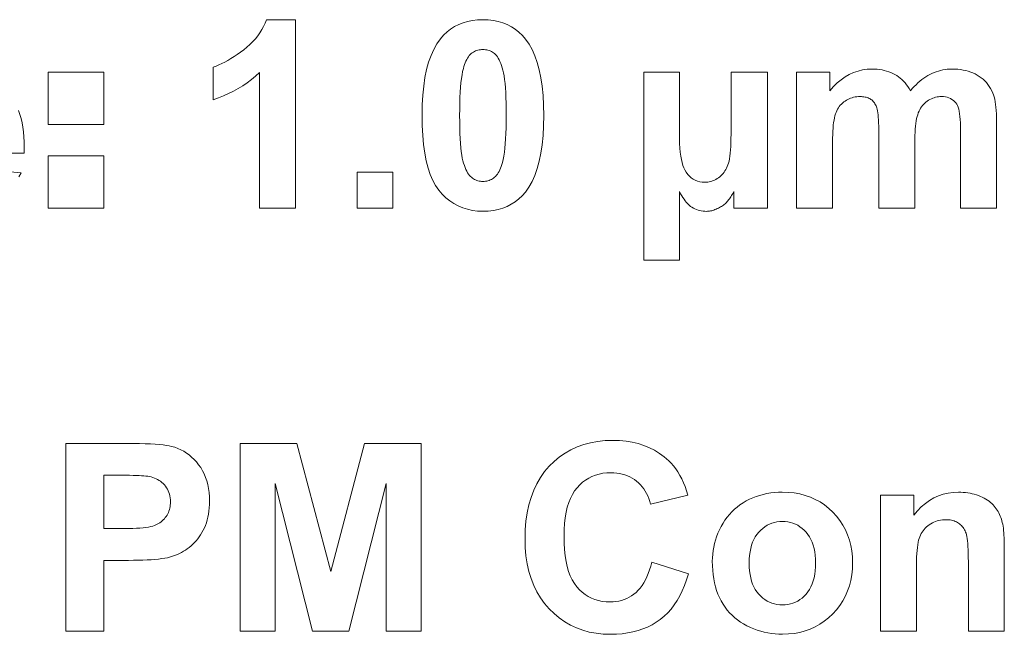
# Model space of a CAD drawing. Extents: x 502 to 687, y 370 to 470.
# Tile 5 of 15: x 538 to 553, y 407 to 416. Entities that reach past the tile are written whole.
import ezdxf

# ---------------------------------------------------------------- set-up
doc = ezdxf.new("R2010")
doc.units = 0

msp = doc.modelspace()

# ---------------------------------------------------------------- linework, layer by layer
at = {"color": 7, "lineweight": 13}
for points in [[(542.353149, 413.147736), (541.816467, 413.147736), (541.816467, 415.17038), (541.756592, 415.116821), (541.69458, 415.066101), (541.630554, 415.01825), (541.564331, 414.973267), (541.496094, 414.931152), (541.425659, 414.891907), (541.35321, 414.85553), (541.278625, 414.821991), (541.201904, 414.791351), (541.123169, 414.76355), (541.123169, 415.25061), (541.165527, 415.265594), (541.208618, 415.28302), (541.252441, 415.302948), (541.296997, 415.325317), (541.342285, 415.350159), (541.388306, 415.377472), (541.435059, 415.407227), (541.482544, 415.439453), (541.530701, 415.474152), (541.579651, 415.511322), (541.62738, 415.550354), (541.671997, 415.590637), (541.713501, 415.632233), (541.751953, 415.67511), (541.787354, 415.719269), (541.81958, 415.764679), (541.848755, 415.811401), (541.874817, 415.859375), (541.897827, 415.908661), (541.917664, 415.959198), (542.353149, 415.959198)], [(545.149353, 415.959198), (545.228943, 415.956299), (545.304932, 415.947571), (545.377441, 415.933075), (545.44635, 415.91275), (545.51178, 415.886627), (545.573608, 415.854675), (545.631836, 415.816956), (545.686584, 415.773407), (545.737732, 415.72403), (545.785339, 415.668884), (545.837219, 415.595581), (545.883667, 415.513245), (545.924622, 415.421875), (545.960144, 415.321411), (545.990173, 415.211914), (546.014771, 415.093384), (546.033875, 414.965759), (546.047546, 414.829102), (546.055725, 414.683411), (546.058472, 414.528625), (546.055725, 414.374207), (546.047485, 414.228699), (546.033752, 414.092133), (546.014465, 413.964508), (545.989746, 413.845825), (545.959473, 413.736084), (545.923706, 413.635284), (545.882446, 413.543396), (545.835693, 413.46048), (545.783447, 413.386475), (545.736206, 413.332062), (545.685364, 413.283356), (545.63092, 413.240356), (545.572876, 413.203125), (545.511292, 413.1716), (545.446045, 413.145813), (545.377258, 413.125763), (545.304871, 413.11145), (545.228882, 413.102844), (545.149353, 413.099976), (545.069153, 413.103119), (544.992188, 413.112549), (544.918396, 413.128265), (544.847717, 413.150269), (544.780212, 413.178528), (544.715942, 413.213104), (544.654785, 413.253937), (544.596802, 413.301056), (544.542053, 413.354492), (544.490417, 413.414185), (544.442871, 413.481934), (544.40033, 413.559509), (544.362793, 413.646942), (544.330261, 413.744202), (544.302734, 413.851318), (544.280212, 413.968262), (544.262695, 414.095032), (544.250183, 414.231628), (544.242676, 414.378082), (544.240173, 414.534363), (544.24292, 414.68808), (544.251221, 414.832916), (544.264954, 414.968933), (544.28418, 415.096039), (544.30896, 415.214325), (544.339233, 415.3237), (544.374939, 415.424255), (544.416199, 415.51593), (544.462952, 415.598755), (544.515259, 415.672699), (544.5625, 415.727142), (544.613342, 415.775848), (544.667786, 415.818817), (544.725769, 415.856049), (544.787415, 415.887573), (544.8526, 415.913361), (544.921387, 415.933411), (544.993774, 415.947723), (545.069763, 415.956329)], [(545.149353, 415.51416), (545.130066, 415.51355), (545.111206, 415.511688), (545.092773, 415.508575), (545.074768, 415.504242), (545.05719, 415.498657), (545.040039, 415.491821), (545.023254, 415.483765), (545.006958, 415.474457), (544.991028, 415.463898), (544.975525, 415.452087), (544.960571, 415.43869), (544.94635, 415.42334), (544.9328, 415.406006), (544.919922, 415.386719), (544.907715, 415.365448), (544.89624, 415.342194), (544.885437, 415.316986), (544.875305, 415.289825), (544.865845, 415.260681), (544.857117, 415.229584), (544.846619, 415.18512), (544.837158, 415.134918), (544.828857, 415.079071), (544.821655, 415.017517), (544.815552, 414.950256), (544.810608, 414.877319), (544.806702, 414.798676), (544.803955, 414.714355), (544.802307, 414.624359), (544.801697, 414.528625), (544.802246, 414.433167), (544.803711, 414.343872), (544.806213, 414.260742), (544.809692, 414.183777), (544.814148, 414.112976), (544.81958, 414.04837), (544.82605, 413.989899), (544.833496, 413.937622), (544.841919, 413.89151), (544.851379, 413.851563), (544.861572, 413.815918), (544.872253, 413.782745), (544.883484, 413.752045), (544.895264, 413.723816), (544.907471, 413.698029), (544.920288, 413.674744), (544.933533, 413.65387), (544.947327, 413.635498), (544.96167, 413.619568), (544.976501, 413.60614), (544.991821, 413.594513), (545.007568, 413.584137), (545.023743, 413.574951), (545.040344, 413.567017), (545.057434, 413.560272), (545.074951, 413.554779), (545.092896, 413.550507), (545.111267, 413.547455), (545.130066, 413.545624), (545.149353, 413.545013), (545.168579, 413.545624), (545.187439, 413.547485), (545.205872, 413.550598), (545.223877, 413.554932), (545.241516, 413.560516), (545.258667, 413.567352), (545.275391, 413.575409), (545.291748, 413.584747), (545.307678, 413.595276), (545.32312, 413.607086), (545.338074, 413.620483), (545.352356, 413.635834), (545.365906, 413.653168), (545.378784, 413.672485), (545.39093, 413.693756), (545.402466, 413.71698), (545.413269, 413.742188), (545.423401, 413.769348), (545.4328, 413.798492), (545.441589, 413.82959), (545.452087, 413.873718), (545.461487, 413.923553), (545.469788, 413.979126), (545.47699, 414.040436), (545.483093, 414.107483), (545.488098, 414.180267), (545.491943, 414.258759), (545.494751, 414.342987), (545.496399, 414.432953), (545.496948, 414.528625), (545.49646, 414.624115), (545.494995, 414.713409), (545.492493, 414.796539), (545.489014, 414.873505), (545.484558, 414.944305), (545.479065, 415.008911), (545.472595, 415.067383), (545.465149, 415.119659), (545.456726, 415.165771), (545.447266, 415.205719), (545.437134, 415.241364), (545.426392, 415.274536), (545.415161, 415.305298), (545.403442, 415.333618), (545.391174, 415.359467), (545.378418, 415.382874), (545.365112, 415.40387), (545.351318, 415.422394), (545.337036, 415.438477), (545.322205, 415.452087), (545.306885, 415.463898), (545.291138, 415.474457), (545.274963, 415.483765), (545.258301, 415.491821), (545.241272, 415.498657), (545.223755, 415.504242), (545.205811, 415.508575), (545.187439, 415.511688), (545.168579, 415.51355)], [(549.832581, 415.176117), (550.327209, 415.176117), (550.327209, 414.89917), (550.381348, 414.96051), (550.4375, 415.015381), (550.495667, 415.063782), (550.555847, 415.105743), (550.618042, 415.141266), (550.682251, 415.170319), (550.748535, 415.192902), (550.816772, 415.209045), (550.887085, 415.218719), (550.959412, 415.221954), (550.997864, 415.221161), (551.035278, 415.21875), (551.071655, 415.214722), (551.107056, 415.209106), (551.141357, 415.201904), (551.174622, 415.193085), (551.206909, 415.182648), (551.238159, 415.170624), (551.268311, 415.156982), (551.297485, 415.141724), (551.325623, 415.124878), (551.352722, 415.106354), (551.378784, 415.086212), (551.40387, 415.064423), (551.427856, 415.040985), (551.450806, 415.0159), (551.472778, 414.989197), (551.493713, 414.960815), (551.51355, 414.930817), (551.53241, 414.89917), (551.559387, 414.930817), (551.586731, 414.960815), (551.614502, 414.989197), (551.642761, 415.0159), (551.671387, 415.040985), (551.700439, 415.064423), (551.729919, 415.086212), (551.759766, 415.106354), (551.7901, 415.124878), (551.820801, 415.141724), (551.85199, 415.156982), (551.883545, 415.170624), (551.915527, 415.182648), (551.947937, 415.193085), (551.980774, 415.201904), (552.014038, 415.209106), (552.047729, 415.214722), (552.081787, 415.21875), (552.116333, 415.221161), (552.151245, 415.221954), (552.195251, 415.221039), (552.237915, 415.218323), (552.279114, 415.213776), (552.319031, 415.207428), (552.357544, 415.19928), (552.394653, 415.189301), (552.43042, 415.17749), (552.464783, 415.163879), (552.497803, 415.148468), (552.529419, 415.131226), (552.55957, 415.112244), (552.588196, 415.091553), (552.615173, 415.069153), (552.640625, 415.045044), (552.664551, 415.019257), (552.68689, 414.99176), (552.707642, 414.962555), (552.726807, 414.931671), (552.744446, 414.899078), (552.760498, 414.864777), (552.771057, 414.837219), (552.780457, 414.806427), (552.788757, 414.77243), (552.795959, 414.735229), (552.802063, 414.694794), (552.807068, 414.651184), (552.810913, 414.60434), (552.813721, 414.554291), (552.815369, 414.501068), (552.815918, 414.444611), (552.815918, 413.147736), (552.279236, 413.147736), (552.279236, 414.307068), (552.278687, 414.365295), (552.276978, 414.41922), (552.274231, 414.468903), (552.270386, 414.514282), (552.265381, 414.555389), (552.259277, 414.592194), (552.252075, 414.624756), (552.243774, 414.653015), (552.234375, 414.677002), (552.223816, 414.696716), (552.20813, 414.718475), (552.190796, 414.737976), (552.171936, 414.755157), (552.151428, 414.77005), (552.129272, 414.782654), (552.105591, 414.792969), (552.080261, 414.800995), (552.053284, 414.806732), (552.02478, 414.81015), (551.994629, 414.81131), (551.972229, 414.810608), (551.950073, 414.808563), (551.928223, 414.805115), (551.906616, 414.800323), (551.885315, 414.794128), (551.864197, 414.78656), (551.843445, 414.777618), (551.822876, 414.767303), (551.802612, 414.755615), (551.782654, 414.742554), (551.763306, 414.728149), (551.745117, 414.712494), (551.728027, 414.695526), (551.712036, 414.677307), (551.697144, 414.657806), (551.683411, 414.636993), (551.670715, 414.614929), (551.65918, 414.591583), (551.648743, 414.566956), (551.639404, 414.541046), (551.631042, 414.51297), (551.623535, 414.481812), (551.617004, 414.447571), (551.611267, 414.410248), (551.606445, 414.369873), (551.602478, 414.326416), (551.599426, 414.279877), (551.597229, 414.230255), (551.595886, 414.177582), (551.595459, 414.121826), (551.595459, 413.147736), (551.058777, 413.147736), (551.058777, 414.259338), (551.058472, 414.316437), (551.057617, 414.369354), (551.056152, 414.41806), (551.054199, 414.462555), (551.051575, 414.502838), (551.048462, 414.53894), (551.044739, 414.570831), (551.040405, 414.598541), (551.035522, 414.62204), (551.03009, 414.641327), (551.024048, 414.658081), (551.017395, 414.67395), (551.010071, 414.688934), (551.002136, 414.703064), (550.993591, 414.716278), (550.984375, 414.728638), (550.974548, 414.740112), (550.964111, 414.750732), (550.953003, 414.760437), (550.941284, 414.769287), (550.928833, 414.777283), (550.915527, 414.784424), (550.901306, 414.79071), (550.886292, 414.796173), (550.870361, 414.800812), (550.853638, 414.804596), (550.835999, 414.807526), (550.817505, 414.809631), (550.798218, 414.810883), (550.778015, 414.81131), (550.753418, 414.810638), (550.729309, 414.808624), (550.70575, 414.805298), (550.682617, 414.800629), (550.660034, 414.794586), (550.637939, 414.787231), (550.616333, 414.778564), (550.595215, 414.768524), (550.574646, 414.757172), (550.554504, 414.744476), (550.535217, 414.730499), (550.517029, 414.715363), (550.5, 414.699036), (550.48407, 414.681519), (550.469299, 414.662811), (550.455627, 414.642914), (550.443115, 414.621857), (550.431702, 414.599609), (550.421387, 414.576172), (550.412231, 414.551544), (550.404053, 414.524689), (550.396729, 414.494476), (550.39032, 414.460968), (550.384705, 414.424133), (550.380005, 414.383942), (550.37616, 414.340454), (550.373108, 414.29364), (550.370972, 414.24353), (550.36969, 414.190063), (550.369263, 414.13327), (550.369263, 413.147736), (549.832581, 413.147736)], [(538.661194, 415.176117), (539.492065, 415.176117), (539.492065, 414.396851), (538.661194, 414.396851)], [(547.550171, 415.176117), (548.083008, 415.176117), (548.083008, 414.257416), (548.083862, 414.180511), (548.086243, 414.108673), (548.090271, 414.041931), (548.095886, 413.980255), (548.103088, 413.923645), (548.111938, 413.872131), (548.122314, 413.825714), (548.134399, 413.784363), (548.14801, 413.748108), (548.163269, 413.716888), (548.184448, 413.681702), (548.207642, 413.650208), (548.232788, 413.622406), (548.259827, 413.598328), (548.288818, 413.577942), (548.319824, 413.561279), (548.352722, 413.548309), (548.387573, 413.539063), (548.424377, 413.533478), (548.463135, 413.531647), (548.484375, 413.532318), (548.505432, 413.534393), (548.526245, 413.537811), (548.546875, 413.542633), (548.5672, 413.548828), (548.587341, 413.556396), (548.607239, 413.565338), (548.626892, 413.575653), (548.646362, 413.587341), (548.665588, 413.600403), (548.684204, 413.614685), (548.701782, 413.630035), (548.718384, 413.646454), (548.734009, 413.663971), (548.748657, 413.682526), (548.762268, 413.702148), (548.774963, 413.72287), (548.78656, 413.744629), (548.797241, 413.767487), (548.806885, 413.791382), (548.815613, 413.817993), (548.823425, 413.848907), (548.830261, 413.884155), (548.836243, 413.923706), (548.841309, 413.96759), (548.845398, 414.015778), (548.848633, 414.068268), (548.850891, 414.125092), (548.852295, 414.186249), (548.852722, 414.251678), (548.852722, 415.176117), (549.395203, 415.176117), (549.395203, 413.147736), (548.894775, 413.147736), (548.894775, 413.392212), (548.883362, 413.371368), (548.87207, 413.351563), (548.860901, 413.332855), (548.849854, 413.315186), (548.838928, 413.298615), (548.828064, 413.283112), (548.817383, 413.268677), (548.806763, 413.25531), (548.796265, 413.243011), (548.785889, 413.231781), (548.775208, 413.221222), (548.763855, 413.210907), (548.75177, 413.200897), (548.739014, 413.191132), (548.725525, 413.181641), (548.711304, 413.172424), (548.696411, 413.163452), (548.680786, 413.154755), (548.664429, 413.146332), (548.6474, 413.138184), (548.630188, 413.130554), (548.61322, 413.123749), (548.596558, 413.117737), (548.5802, 413.112518), (548.564087, 413.108093), (548.548279, 413.104492), (548.532776, 413.101685), (548.517578, 413.09967), (548.502625, 413.09848), (548.487915, 413.098083), (548.461121, 413.098816), (548.434937, 413.101044), (548.409302, 413.104767), (548.384338, 413.109985), (548.359985, 413.116699), (548.336243, 413.124878), (548.313049, 413.134583), (548.290527, 413.145752), (548.268616, 413.158417), (548.247314, 413.172577), (548.232239, 413.184723), (548.216858, 413.199066), (548.201233, 413.215607), (548.185242, 413.234283), (548.169006, 413.255157), (548.152405, 413.278229), (548.135498, 413.303467), (548.118347, 413.330872), (548.10083, 413.360443), (548.083008, 413.392212), (548.083008, 412.370392), (547.550171, 412.370392)], [(538.661194, 413.927002), (539.492065, 413.927002), (539.492065, 413.147736), (538.661194, 413.147736)], [(543.269958, 413.147736), (543.269958, 413.684448), (543.806641, 413.684448), (543.806641, 413.147736)], [(547.668579, 407.861237), (548.216736, 407.687408), (548.18988, 407.598114), (548.159607, 407.513489), (548.126038, 407.433624), (548.089172, 407.358459), (548.048889, 407.287994), (548.00531, 407.22226), (547.958374, 407.161255), (547.908081, 407.10495), (547.854492, 407.053375), (547.797485, 407.006531), (547.737305, 406.964233), (547.67395, 406.926422), (547.607422, 406.893036), (547.53772, 406.864105), (547.464905, 406.83963), (547.388977, 406.819611), (547.309814, 406.804047), (547.227539, 406.792908), (547.142151, 406.786224), (547.053589, 406.783997), (546.944031, 406.787811), (546.83844, 406.799255), (546.736816, 406.818298), (546.63916, 406.844971), (546.545532, 406.879272), (546.455811, 406.921173), (546.370117, 406.970703), (546.288391, 407.027863), (546.210571, 407.092651), (546.13678, 407.165039), (546.068542, 407.244049), (546.007507, 407.328644), (545.953674, 407.418854), (545.906982, 407.514648), (545.867493, 407.616028), (545.835144, 407.723022), (545.810059, 407.835602), (545.792053, 407.953766), (545.781311, 408.077545), (545.77771, 408.20694), (545.781311, 408.343628), (545.792175, 408.47406), (545.810181, 408.598236), (545.835449, 408.716187), (545.867981, 408.827911), (545.907654, 408.93335), (545.95459, 409.032562), (546.008728, 409.125549), (546.070129, 409.21225), (546.138672, 409.292725), (546.213196, 409.366211), (546.292175, 409.431976), (546.375732, 409.48999), (546.463867, 409.540283), (546.556519, 409.582825), (546.653687, 409.617615), (546.755432, 409.644684), (546.861755, 409.664032), (546.972595, 409.675629), (547.087952, 409.679504), (547.188782, 409.676483), (547.285767, 409.667358), (547.378845, 409.652161), (547.468079, 409.63092), (547.553528, 409.603577), (547.63501, 409.57019), (547.712708, 409.530701), (547.78656, 409.485138), (547.856506, 409.433533), (547.922607, 409.375824), (547.959839, 409.338348), (547.995178, 409.297729), (548.028625, 409.253998), (548.06012, 409.207123), (548.089722, 409.157135), (548.117432, 409.104004), (548.143188, 409.047729), (548.167053, 408.988342), (548.189026, 408.925812), (548.209106, 408.860138), (547.649475, 408.72644), (547.638489, 408.769073), (547.625305, 408.809875), (547.609985, 408.848816), (547.592468, 408.885956), (547.572815, 408.921265), (547.551025, 408.954712), (547.5271, 408.986328), (547.500977, 409.016144), (547.472656, 409.044098), (547.442261, 409.070221), (547.410034, 409.094177), (547.376526, 409.115601), (547.341614, 409.134521), (547.305359, 409.150909), (547.2677, 409.164764), (547.22876, 409.176117), (547.188416, 409.184937), (547.146729, 409.191254), (547.103699, 409.195038), (547.059326, 409.196289), (546.99823, 409.194061), (546.939453, 409.187347), (546.883057, 409.176178), (546.829041, 409.160522), (546.777344, 409.140411), (546.728027, 409.115845), (546.68103, 409.086792), (546.636353, 409.053253), (546.594055, 409.015289), (546.554138, 408.972809), (546.517273, 408.925354), (546.484314, 408.872345), (546.455261, 408.813812), (546.430054, 408.749725), (546.408691, 408.680115), (546.391296, 408.60495), (546.377686, 408.524261), (546.367981, 408.438019), (546.362183, 408.346252), (546.360229, 408.248932), (546.362183, 408.145813), (546.36792, 408.048798), (546.377441, 407.957855), (546.390808, 407.873077), (546.40802, 407.794373), (546.429016, 407.721802), (546.453857, 407.655334), (546.482483, 407.594971), (546.514954, 407.540741), (546.55127, 407.492615), (546.590576, 407.449768), (546.632202, 407.411469), (546.676147, 407.377655), (546.722412, 407.348358), (546.770874, 407.323578), (546.821716, 407.303284), (546.874817, 407.287506), (546.930176, 407.276245), (546.987854, 407.26947), (547.047852, 407.267242), (547.092285, 407.268646), (547.135498, 407.272949), (547.177368, 407.280121), (547.218079, 407.290161), (547.257446, 407.30304), (547.295593, 407.318787), (547.332458, 407.337433), (547.368103, 407.358917), (547.402466, 407.38327), (547.435547, 407.410461), (547.467102, 407.440765), (547.496826, 407.474335), (547.524719, 407.5112), (547.550781, 407.551361), (547.575012, 407.594788), (547.597351, 407.64151), (547.61792, 407.691498), (547.636658, 407.744781), (547.653503, 407.801361)], [(538.922852, 406.831757), (538.922852, 409.631744), (539.830078, 409.631744), (539.929626, 409.631348), (540.022034, 409.630066), (540.107178, 409.62796), (540.185181, 409.625031), (540.256042, 409.621246), (540.319641, 409.616638), (540.376099, 409.611176), (540.425415, 409.604858), (540.467468, 409.597717), (540.502441, 409.589752), (540.549744, 409.575653), (540.59552, 409.558594), (540.639771, 409.538605), (540.682373, 409.515625), (540.723511, 409.489716), (540.763, 409.460815), (540.800964, 409.428955), (540.837341, 409.394165), (540.872131, 409.356384), (540.905396, 409.315643), (540.936279, 409.272217), (540.963867, 409.226318), (540.98822, 409.177948), (541.009338, 409.127106), (541.027161, 409.073822), (541.041809, 409.018036), (541.053162, 408.959808), (541.061279, 408.899139), (541.066162, 408.835968), (541.067749, 408.770355), (541.066833, 408.719604), (541.064026, 408.670502), (541.059326, 408.623047), (541.052795, 408.57724), (541.044373, 408.533051), (541.034058, 408.490509), (541.021912, 408.449615), (541.007874, 408.41037), (540.991943, 408.372772), (540.974182, 408.336792), (540.954956, 408.302429), (540.934692, 408.269531), (540.913452, 408.238159), (540.891174, 408.208313), (540.86792, 408.179962), (540.843628, 408.153107), (540.818359, 408.127777), (540.792053, 408.103943), (540.764709, 408.081635), (540.736389, 408.060822), (540.70752, 408.041443), (540.678528, 408.023407), (540.649414, 408.006744), (540.620239, 407.991455), (540.591003, 407.977478), (540.561646, 407.964905), (540.532166, 407.953644), (540.502625, 407.943787), (540.472961, 407.935242), (540.443176, 407.92807), (540.400879, 407.920441), (540.35498, 407.913635), (540.30542, 407.907623), (540.252197, 407.902405), (540.195374, 407.89798), (540.134949, 407.894379), (540.070862, 407.891571), (540.003174, 407.889557), (539.931824, 407.888367), (539.856873, 407.88797), (539.48822, 407.88797), (539.48822, 406.831757)], [(541.524231, 406.831757), (541.524231, 409.631744), (542.370361, 409.631744), (542.878418, 407.721802), (543.380737, 409.631744), (544.22876, 409.631744), (544.22876, 406.831757), (543.703491, 406.831757), (543.703491, 409.035858), (543.147705, 406.831757), (542.603394, 406.831757), (542.0495, 409.035858), (542.0495, 406.831757)], [(539.48822, 409.158081), (539.48822, 408.363556), (539.797607, 408.363556), (539.862244, 408.363983), (539.922485, 408.365295), (539.978271, 408.367493), (540.029602, 408.370575), (540.076477, 408.374512), (540.118958, 408.379364), (540.156982, 408.385071), (540.190613, 408.391663), (540.219788, 408.399139), (540.244568, 408.407471), (540.266602, 408.416748), (540.28772, 408.427032), (540.3078, 408.438293), (540.326904, 408.450562), (540.345093, 408.463806), (540.362244, 408.478058), (540.378479, 408.493317), (540.393677, 408.509552), (540.407959, 408.526764), (540.421265, 408.544983), (540.433411, 408.564026), (540.444275, 408.583649), (540.453857, 408.603882), (540.462158, 408.624756), (540.469238, 408.64621), (540.474976, 408.668304), (540.479492, 408.690979), (540.482666, 408.714294), (540.484558, 408.73819), (540.485229, 408.762726), (540.484314, 408.792755), (540.481628, 408.821716), (540.477112, 408.849579), (540.470886, 408.876404), (540.462769, 408.902161), (540.452881, 408.926819), (540.441223, 408.950439), (540.427795, 408.972961), (540.412537, 408.994446), (540.395447, 409.014832), (540.377014, 409.033966), (540.357666, 409.051575), (540.33728, 409.067719), (540.315979, 409.082367), (540.293762, 409.095551), (540.270569, 409.107208), (540.246399, 409.117371), (540.221252, 409.126068), (540.19519, 409.13327), (540.168152, 409.138977), (540.145874, 409.142609), (540.119507, 409.145874), (540.08905, 409.148743), (540.054504, 409.151215), (540.015869, 409.15332), (539.973145, 409.155029), (539.926331, 409.156372), (539.875427, 409.157318), (539.820435, 409.157898), (539.761353, 409.158081)], [(548.573914, 407.874603), (548.575195, 407.927887), (548.579163, 407.980865), (548.585754, 408.033478), (548.594971, 408.085754), (548.606812, 408.137695), (548.621338, 408.18927), (548.638489, 408.240509), (548.658264, 408.291412), (548.680664, 408.34198), (548.705688, 408.392181), (548.733154, 408.44104), (548.762817, 408.487549), (548.794617, 408.531647), (548.828674, 408.573425), (548.864929, 408.612793), (548.903381, 408.649811), (548.94397, 408.684448), (548.986816, 408.716736), (549.03186, 408.746643), (549.079102, 408.77417), (549.127991, 408.799225), (549.177979, 408.821625), (549.229126, 408.8414), (549.281372, 408.858521), (549.334778, 408.873016), (549.389282, 408.884888), (549.444946, 408.894104), (549.501709, 408.900696), (549.559631, 408.904663), (549.618652, 408.905975), (549.709045, 408.902985), (549.796143, 408.894012), (549.879883, 408.879059), (549.960327, 408.858154), (550.037415, 408.831238), (550.111206, 408.79837), (550.181641, 408.759521), (550.248779, 408.714661), (550.312561, 408.663849), (550.373047, 408.607056), (550.428955, 408.545715), (550.478943, 408.481201), (550.523071, 408.413544), (550.56134, 408.342712), (550.593689, 408.268768), (550.620178, 408.19165), (550.640747, 408.111389), (550.655457, 408.027954), (550.664246, 407.941406), (550.667236, 407.851685), (550.664246, 407.7612), (550.655334, 407.673859), (550.640503, 407.589691), (550.61969, 407.508636), (550.592957, 407.430756), (550.560303, 407.356049), (550.521667, 407.284454), (550.477112, 407.216034), (550.426636, 407.150757), (550.370239, 407.088654), (550.309265, 407.031128), (550.245239, 406.979675), (550.178162, 406.934265), (550.108032, 406.894897), (550.03479, 406.861603), (549.958435, 406.834351), (549.879089, 406.813171), (549.796631, 406.798035), (549.71106, 406.78894), (549.622437, 406.785919), (549.566956, 406.78717), (549.511963, 406.790955), (549.457458, 406.797272), (549.403503, 406.806091), (549.350037, 406.817444), (549.297119, 406.831299), (549.24469, 406.847687), (549.19281, 406.866608), (549.141418, 406.888031), (549.090515, 406.911987), (549.041138, 406.938354), (548.994141, 406.967102), (548.949585, 406.998169), (548.907471, 407.031616), (548.867798, 407.067383), (548.830505, 407.10553), (548.795654, 407.146027), (548.763245, 407.188843), (548.733276, 407.234009), (548.705688, 407.281555), (548.680664, 407.331329), (548.658264, 407.383209), (548.638489, 407.437195), (548.621338, 407.493317), (548.606812, 407.551575), (548.594971, 407.611938), (548.585754, 407.674408), (548.579163, 407.739014), (548.575195, 407.805756)], [(552.932434, 406.831757), (552.395752, 406.831757), (552.395752, 407.866943), (552.395386, 407.930328), (552.394348, 407.989075), (552.392639, 408.043182), (552.390198, 408.092621), (552.387146, 408.137451), (552.383362, 408.177643), (552.378906, 408.213165), (552.373718, 408.244049), (552.367859, 408.270294), (552.361328, 408.291931), (552.354065, 408.310791), (552.345886, 408.328796), (552.336853, 408.345917), (552.326965, 408.362213), (552.316223, 408.377625), (552.304626, 408.392181), (552.292175, 408.405884), (552.278809, 408.418732), (552.264648, 408.430725), (552.249634, 408.441864), (552.233826, 408.452026), (552.217407, 408.46109), (552.200378, 408.469116), (552.182678, 408.476074), (552.164368, 408.481964), (552.145447, 408.486786), (552.125854, 408.490509), (552.105652, 408.493195), (552.084839, 408.494781), (552.063416, 408.495331), (552.035767, 408.494568), (552.008789, 408.492279), (551.9823, 408.488464), (551.956421, 408.483093), (551.931152, 408.476227), (551.906372, 408.467834), (551.882202, 408.457886), (551.858643, 408.446442), (551.835632, 408.433441), (551.813171, 408.418945), (551.791748, 408.403168), (551.771667, 408.386383), (551.752991, 408.368622), (551.735718, 408.349854), (551.719849, 408.330109), (551.705322, 408.309387), (551.692261, 408.287628), (551.680542, 408.264923), (551.670227, 408.24118), (551.661377, 408.216492), (551.653564, 408.189117), (551.646545, 408.157501), (551.640381, 408.121582), (551.635071, 408.08139), (551.630554, 408.036926), (551.626831, 407.98819), (551.623962, 407.935181), (551.621948, 407.877869), (551.620667, 407.816315), (551.6203, 407.750458), (551.6203, 406.831757), (551.083557, 406.831757), (551.083557, 408.860138), (551.582092, 408.860138), (551.582092, 408.562164), (551.636536, 408.627502), (551.693787, 408.685944), (551.753723, 408.737518), (551.816467, 408.782196), (551.881958, 408.820038), (551.950195, 408.850952), (552.021118, 408.875031), (552.094849, 408.892212), (552.171326, 408.902527), (552.250549, 408.905975), (552.285767, 408.905334), (552.320374, 408.903412), (552.35437, 408.900208), (552.387756, 408.895721), (552.420532, 408.889984), (552.452698, 408.882935), (552.484253, 408.874634), (552.515198, 408.865021), (552.545532, 408.854156), (552.575256, 408.84198), (552.603943, 408.828827), (552.631226, 408.814972), (552.657043, 408.800415), (552.681458, 408.785156), (552.704407, 408.769165), (552.725952, 408.752502), (552.746033, 408.735107), (552.764709, 408.71701), (552.781982, 408.698212), (552.797791, 408.67868), (552.812378, 408.658569), (552.826111, 408.637878), (552.838928, 408.616699), (552.850769, 408.59494), (552.861755, 408.572693), (552.871826, 408.549866), (552.88092, 408.52655), (552.88916, 408.502655), (552.896423, 408.478241), (552.902832, 408.453308), (552.908447, 408.427002), (552.913452, 408.398529), (552.917908, 408.367889), (552.921753, 408.335052), (552.925049, 408.300049), (552.927673, 408.262848), (552.929749, 408.22348), (552.931213, 408.181946), (552.932129, 408.138214), (552.932434, 408.092316)], [(549.123962, 407.845947), (549.125366, 407.787018), (549.1297, 407.730896), (549.136841, 407.677612), (549.146912, 407.627136), (549.15979, 407.579498), (549.175537, 407.534698), (549.194153, 407.492706), (549.215637, 407.453552), (549.23999, 407.417236), (549.267212, 407.383728), (549.296509, 407.353241), (549.327209, 407.325989), (549.359192, 407.30191), (549.392517, 407.281067), (549.427185, 407.263397), (549.463196, 407.248962), (549.500488, 407.237732), (549.539185, 407.229706), (549.579224, 407.224915), (549.620544, 407.223297), (549.661865, 407.224915), (549.701904, 407.229706), (549.740479, 407.237732), (549.777771, 407.248962), (549.813721, 407.263397), (549.848267, 407.281067), (549.88147, 407.30191), (549.91333, 407.325989), (549.943787, 407.353241), (549.972961, 407.383728), (550, 407.417267), (550.02417, 407.453705), (550.045532, 407.493073), (550.064026, 407.535309), (550.079651, 407.580475), (550.092468, 407.62851), (550.102417, 407.679474), (550.109558, 407.733337), (550.113831, 407.7901), (550.115234, 407.849762), (550.113831, 407.90799), (550.109558, 407.96344), (550.102417, 408.016174), (550.092468, 408.066132), (550.079651, 408.113342), (550.064026, 408.157806), (550.045532, 408.199524), (550.02417, 408.238464), (550, 408.274689), (549.972961, 408.308167), (549.943787, 408.338623), (549.91333, 408.365906), (549.88147, 408.389984), (549.848267, 408.410828), (549.813721, 408.428497), (549.777771, 408.442932), (549.740479, 408.454163), (549.701904, 408.462189), (549.661865, 408.46698), (549.620544, 408.468597), (549.579224, 408.46698), (549.539185, 408.462189), (549.500488, 408.454163), (549.463196, 408.442932), (549.427185, 408.428497), (549.392517, 408.410828), (549.359192, 408.389984), (549.327209, 408.365906), (549.296509, 408.338623), (549.267212, 408.308167), (549.23999, 408.274658), (549.215637, 408.238312), (549.194153, 408.199158), (549.175537, 408.157196), (549.15979, 408.112396), (549.146912, 408.064758), (549.136841, 408.014282), (549.1297, 407.960999), (549.125366, 407.904877)]]:
    msp.add_lwpolyline(points, close=True, dxfattribs=at)
for points in [[(538.217773, 414.602051), (538.237549, 414.544464), (538.2547, 414.483856), (538.269165, 414.420258), (538.281067, 414.353607), (538.290283, 414.283966), (538.296875, 414.211273), (538.300842, 414.13559), (538.302124, 414.056885), (538.302124, 413.969025), (536.743591, 413.969025)], [(537.49231, 413.743652), (538.258179, 413.672974), (538.222351, 413.613586)]]:
    msp.add_lwpolyline(points, dxfattribs=at)

doc.saveas('drawing.dxf')
